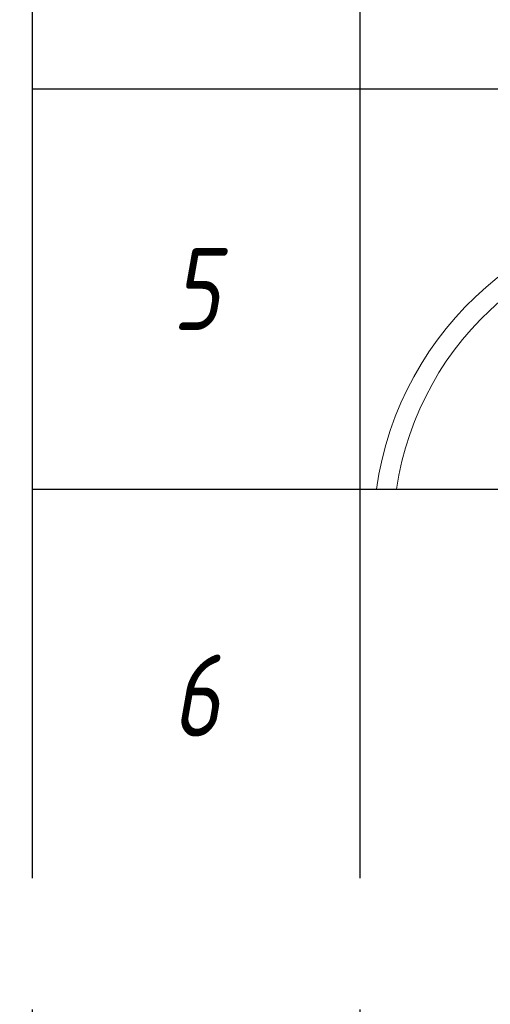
# Model space of a CAD drawing. Header units: millimetres. Extents: x -88210283 to 7466349, y -86687 to 22351.
# Tile 222 of 256: x 86871 to 88306, y -31696 to -28693. Entities that reach past the tile are written whole.
import ezdxf
from ezdxf import colors
from ezdxf.entities.mleader import LeaderData, LeaderLine
from ezdxf.math import Vec2, Vec3

# ---------------------------------------------------------------- set-up
doc = ezdxf.new("R2010")
doc.units = ezdxf.units.MM
doc.linetypes.add('DASHDOT', pattern=[25.4, 12.7, -6.35, 0, -6.35])
for name, color, linetype, lineweight, true_color in [('dim_razv', 7, 'DASHDOT', 9, 0x285228), ('light_pot', 7, 'Continuous', 15, 0x333300), ('pol', 7, 'Continuous', 15, 0x55666d)]:
    doc.layers.add(name, color=color, linetype=linetype, lineweight=lineweight, true_color=true_color)
doc.styles.add('fl_iso paper', font='isocpeur.ttf', dxfattribs={"width": 0.8, "oblique": 10})
doc.styles.add('In tre', font='isocpeur.ttf', dxfattribs={"width": 0.8, "oblique": 10})

# ---------------------------------------------------------------- blocks, each defined once
blk = doc.blocks.new('*T739')
at = {"color": 0, "linetype": 'ByBlock', "lineweight": -2, "transparency": 16777216}
for p, q in [((0, 0), (13800, 0)), ((0, 0), (0, -13450)), ((1000, 0), (1000, -13450)), ((3500, 0), (3500, -13450)), ((10500, 0), (10500, -13450)), ((12000, 0), (12000, -13450)), ((13800, 0), (13800, -13450)), ((0, -1500), (13800, -1500)), ((0, -2720.8), (13800, -2720.8)), ((0, -4358.3), (13800, -4358.3)), ((0, -5995.8), (13800, -5995.8)), ((0, -7195.8), (13800, -7195.8)), ((0, -8416.7), (13800, -8416.7)), ((0, -9675), (13800, -9675)), ((0, -10933.3), (13800, -10933.3)), ((0, -12191.7), (13800, -12191.7)), ((0, -13450), (13800, -13450))]:
    blk.add_line(p, q, dxfattribs=at)
at = {"transparency": 16777216, "style": 'fl_iso paper'}
for s, insert, char_height, width, attachment_point in [('Кол-во, шт.', (11250, -750), 300, 1200, 5), ('{\\H0.9375x;\\C7;Обозначение\\H1.0667x; }', (2250, -750), 320, 2200, 5), ('Прим.', (12900, -750), 300, 1500, 5), ('{\\C7;Поз.}', (500, -750), 300, 700, 5), ('{\\C7;Наименование}', (7000, -750), 300, 6700, 5), ('Точечный встраиваемый светильник диаметром 120мм с рассеяным светом, 10W, 4000К. Степень защиты IP20', (3650, -2110.4), 250, 6700, 4), ('2', (11250, -2110.4), 250, 1200, 5), ('1', (500, -2110.4), 250, 700, 5), ('Светильник подвесной линейный ART-LINE35 S, 12W, LED лента, опаловый рассеиватель, 4000К, белый, >90Ra, ART, выносной блок питаня, 990*35*35мм. Степень защиты IP20', (3650, -3539.6), 250, 6700, 4), ('2', (500, -3539.6), 250, 700, 5), ('28', (11250, -3539.6), 250, 1200, 5), ('Светильник подвесной линейный ART-LINE35 S, 12W, LED лента, опаловый рассеиватель, 4000К, белый, >90Ra, ART, выносной блок питаня, 990*35*35мм. Степень защиты IP20', (3650, -5177.1), 250, 6700, 4), ('3', (500, -5177.1), 250, 700, 5), ('8', (11250, -5177.1), 250, 1200, 5), ('Контурная подсветка потолка светодиодной лентой 24V, 9,6W, 4000К. Степень защиты IP20', (3650, -6595.8), 250, 6700, 4), ('4', (500, -6595.8), 250, 700, 5), ('{\\A1;22,3', (11250, -6595.8), 250, 1200, 5), ('м.п.', (12900, -6595.8), 250, 1500, 5), ('Встраиваемый гипсовый световой профиль с светодиодной лентой 24V, 9,6W, 4000К. \\PСтепень защиты IP20', (3650, -7806.2), 250, 6700, 4), ('5', (500, -7806.2), 250, 700, 5), ('{\\A1;16,4', (11250, -7806.2), 250, 1200, 5), ('м.п.', (12900, -7806.2), 250, 1500, 5), ('Эвакуационный указатель аварийный MIZAR 2023-2 LED STANDARD G2, 230В, 2Вт, IP40, \\Pс автономной работой 3 ч{\\C7;, с кнопкой тест}', (3650, -9045.8), 250, 6700, 4), ('6', (500, -9045.8), 250, 700, 5), ('4', (11250, -9045.8), 250, 1200, 5), ('Двусторонний световой указатель аварийный MIZAR 2023-2 LED STANDARD G2, 230В, 2Вт, IP40, с автономной работой 3 ч{\\C7;, с кнопкой тест}', (3650, -10304.2), 250, 6700, 4), ('7', (500, -10304.2), 250, 700, 5), ('4', (11250, -10304.2), 250, 1200, 5), ('Световой указатель ПК MIZAR 2023-2 LED STANDARD G2, 230В, 2Вт, IP40, \\Pс автономной работой 3 ч{\\C7;, с кнопкой тест}', (3650, -11562.5), 250, 6700, 4), ('8', (500, -11562.5), 250, 700, 5), ('4', (11250, -11562.5), 250, 1200, 5), ('Световой указатель "Безопасная зона МГН" MIZAR 2023-2 LED STANDARD G2, 230В, 3Вт, IP40, с автономной работой 3 ч{\\C7;, с кнопкой тест}', (3650, -12820.8), 250, 6700, 4), ('9', (500, -12820.8), 250, 700, 5), ('3', (11250, -12820.8), 250, 1200, 5)]:
    blk.add_mtext(s, dxfattribs=dict(at, insert=insert, char_height=char_height, width=width, attachment_point=attachment_point))

msp = doc.modelspace()

# ---------------------------------------------------------------- linework, layer by layer
at = {"layer": 'light_pot'}
for points in [[(90408.7, -29263.4), (88949.5, -29263.4, 0.374063), (87959.2, -30124.8)], [(90408.7, -29323.4), (88949.5, -29323.4, 0.371519), (88019.8, -30124.8)]]:
    msp.add_lwpolyline(points, format="xyb", dxfattribs=at)

# ---------------------------------------------------------------- block references
msp.add_blockref('*T739', (86908.7, -21708.2))

# ---------------------------------------------------------------- next in the draw order: leaders
at = {"layer": 'dim_razv', "color": 0, "linetype": 'ByBlock'}
ml = msp.add_multileader_mtext('Standard', dxfattribs=at)
ml.set_content('Плитка керамогранитная, настенная', style='In tre')
ml.set_leader_properties()
ml.build(insert=Vec2(0, 0))
ml.multileader.update_dxf_attribs({"text_left_attachment_type": 6, "text_right_attachment_type": 6, "dogleg_length": 1, "arrow_head_size": 0, "scale": 50})
ctx = ml.context
ctx.base_point, ctx.scale, ctx.char_height, ctx.arrow_head_size, ctx.landing_gap_size, ctx.plane_origin = Vec3(48765.5, -31651.1), 50, 200, 0, 4.5, Vec3(61086.9, -29237.9)
ctx.left_attachment, ctx.right_attachment = 6, 6
notes = []
notes.append((ctx, [(0, (1, 1, 0), (51495.3, -31651.1), (-1, 0), 50, [(1, [(53769.7, -30952.3)], 0, [])])]))
ctx.mtext.insert, ctx.mtext.width, ctx.mtext.defined_height, ctx.mtext.flow_direction = Vec3(48770, -31411.1), 3092.716, 696.6, 5
ctx.mtext.has_bg_fill, ctx.mtext.bg_color, ctx.mtext.bg_scale_factor, ctx.mtext.bg_transparency, ctx.mtext.use_window_bg_color = 1, -1027028792, 1.5, 0, 1
at = {"layer": 'pol', "color": 1, "linetype": 'ByBlock', "true_color": 0xff0000}
ml = msp.add_multileader_mtext('Standard', dxfattribs=at)
ml.set_content('Лоток щелевой\\Pводоотводный в полу, модульный. Лщ-2', color=(255, 0, 0), style='In tre')
ml.set_leader_properties()
ml.build(insert=Vec2(0, 0))
ml.multileader.update_dxf_attribs({"text_left_attachment_type": 6, "text_right_attachment_type": 6, "dogleg_length": 1, "arrow_head_size": 0, "scale": 50})
ctx = ml.context
ctx.base_point, ctx.scale, ctx.char_height, ctx.arrow_head_size, ctx.landing_gap_size, ctx.plane_origin = Vec3(50567.3, -26429.4), 50, 200, 0, 4.5, Vec3(64361.3, -20859.5)
ctx.left_attachment, ctx.right_attachment = 6, 6
notes.append((ctx, [(0, (1, 1, 0), (52833.1, -26429.4), (-1, 0), 50, [(1, [(54223, -29649.4)], 0, [])])]))
ctx.mtext.insert, ctx.mtext.width, ctx.mtext.defined_height, ctx.mtext.flow_direction = Vec3(50571.8, -26169.4), 2329.345, 696.6, 5
ctx.mtext.has_bg_fill, ctx.mtext.bg_color, ctx.mtext.bg_scale_factor, ctx.mtext.bg_transparency, ctx.mtext.use_window_bg_color = 1, -1027028792, 1.5, 0, 1
for ctx, leaders in notes:
    for number, flags, end, landing, length, lines in leaders:
        leader = LeaderData()
        leader.index, (leader.has_last_leader_line, leader.has_dogleg_vector, leader.attachment_direction) = number, flags
        leader.last_leader_point, leader.dogleg_vector, leader.dogleg_length = Vec3(end), Vec3(landing), length
        for number, points, colour, breaks in lines:
            line = LeaderLine()
            line.index, line.vertices, line.color, line.breaks = number, Vec3.list(points), colors.encode_raw_color(colour), breaks
            leader.lines.append(line)
        ctx.leaders.append(leader)

# ---------------------------------------------------------------- next in the draw order: leaders
at = {"layer": 'dim_razv', "color": 0, "linetype": 'ByBlock'}
ml = msp.add_multileader_mtext('Standard', dxfattribs=at)
ml.set_content('Зеркало на стене, выполнить в один уровень с отделкой стен', style='In tre')
ml.set_leader_properties()
ml.build(insert=Vec2(0, 0))
ml.multileader.update_dxf_attribs({"text_left_attachment_type": 6, "text_right_attachment_type": 6, "dogleg_length": 1, "arrow_head_size": 0, "scale": 50})
ctx = ml.context
ctx.base_point, ctx.scale, ctx.char_height, ctx.arrow_head_size, ctx.landing_gap_size, ctx.plane_origin = Vec3(53255.9, -26458.4), 50, 200, 0, 4.5, Vec3(60067.7, -21618.5)
ctx.left_attachment, ctx.right_attachment = 6, 6
notes = []
notes.append((ctx, [(0, (1, 1, 0), (56198.1, -26458.4), (-1, 0), 50, [(1, [(56852.7, -29729.4)], 0, [])])]))
ctx.mtext.insert, ctx.mtext.width, ctx.mtext.defined_height, ctx.mtext.flow_direction = Vec3(53260.4, -26218.4), 3092.716, 696.6, 5
ctx.mtext.has_bg_fill, ctx.mtext.bg_color, ctx.mtext.bg_scale_factor, ctx.mtext.bg_transparency, ctx.mtext.use_window_bg_color = 1, -1027028792, 1.5, 0, 1
for ctx, leaders in notes:
    for number, flags, end, landing, length, lines in leaders:
        leader = LeaderData()
        leader.index, (leader.has_last_leader_line, leader.has_dogleg_vector, leader.attachment_direction) = number, flags
        leader.last_leader_point, leader.dogleg_vector, leader.dogleg_length = Vec3(end), Vec3(landing), length
        for number, points, colour, breaks in lines:
            line = LeaderLine()
            line.index, line.vertices, line.color, line.breaks = number, Vec3.list(points), colors.encode_raw_color(colour), breaks
            leader.lines.append(line)
        ctx.leaders.append(leader)

doc.saveas('drawing.dxf')
